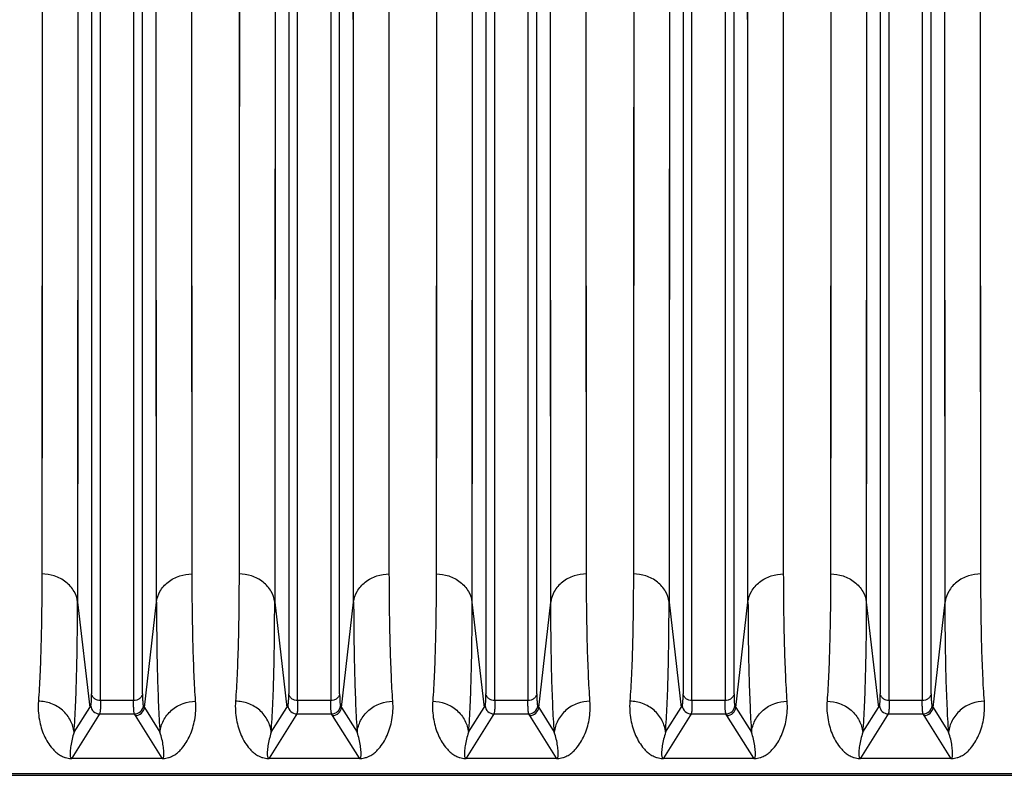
# Model space of a CAD drawing. Extents: x -1680 to 1181, y 8 to 1739.
# Tile 39 of 73: x -826 to -716, y 1399 to 1483. Entities that reach past the tile are written whole.
import ezdxf

# ---------------------------------------------------------------- set-up
doc = ezdxf.new("R2010")
doc.units = 0
doc.header["$LTSCALE"] = 65.395
doc.layers.add('SG48_1', color=7, linetype='CONTINUOUS')

msp = doc.modelspace()

# ---------------------------------------------------------------- linework, layer by layer
at = {"layer": 'SG48_1', "color": 2, "linetype": 'CONTINUOUS'}
for p, q in [((-823.67, 1515.14), (-823.72, 1421.58)), ((-806.95, 1421.58), (-806.99, 1515.14)), ((-801.67, 1515.14), (-801.72, 1421.58)), ((-784.95, 1421.58), (-784.99, 1515.14)), ((-779.67, 1515.14), (-779.72, 1421.58)), ((-762.95, 1421.58), (-762.99, 1515.14)), ((-757.67, 1515.14), (-757.72, 1421.58)), ((-740.95, 1421.58), (-740.99, 1515.14)), ((-735.67, 1515.14), (-735.72, 1421.58)), ((-718.95, 1421.58), (-718.99, 1515.14)), ((-820.37, 1401.03), (-810.29, 1401.03)), ((-820.37, 1401), (-820.37, 1401.03)), ((-810.29, 1401.03), (-810.29, 1401)), ((-798.37, 1401.03), (-788.29, 1401.03)), ((-798.37, 1401), (-798.37, 1401.03)), ((-788.29, 1401.03), (-788.29, 1401)), ((-776.37, 1401.03), (-766.29, 1401.03)), ((-776.37, 1401), (-776.37, 1401.03)), ((-766.29, 1401.03), (-766.29, 1401)), ((-754.37, 1401.03), (-744.29, 1401.03)), ((-754.37, 1401), (-754.37, 1401.03)), ((-744.29, 1401.03), (-744.29, 1401)), ((-732.37, 1401.03), (-722.29, 1401.03)), ((-732.37, 1401), (-732.37, 1401.03)), ((-722.29, 1401.03), (-722.29, 1401))]:
    msp.add_line(p, q, dxfattribs=at)
at = {"layer": 'SG48_1', "color": 9, "linetype": 'CONTINUOUS'}
for p, q in [((-819.69, 1513.99), (-819.74, 1418.45)), ((-810.93, 1418.45), (-810.97, 1513.99)), ((-797.69, 1513.99), (-797.74, 1418.45)), ((-788.93, 1418.45), (-788.97, 1513.99)), ((-775.69, 1513.99), (-775.74, 1418.45)), ((-766.93, 1418.45), (-766.97, 1513.99)), ((-753.69, 1513.99), (-753.74, 1418.45)), ((-744.93, 1418.45), (-744.97, 1513.99)), ((-731.69, 1513.99), (-731.74, 1418.45)), ((-722.93, 1418.45), (-722.97, 1513.99)), ((-818.17, 1507.93), (-818.17, 1408.22)), ((-817.18, 1407.46), (-817.18, 1507.63)), ((-813.49, 1507.63), (-813.49, 1407.46)), ((-812.49, 1408.22), (-812.49, 1507.93)), ((-796.17, 1507.93), (-796.17, 1408.22)), ((-795.18, 1407.46), (-795.18, 1507.63)), ((-791.49, 1507.63), (-791.49, 1407.46)), ((-790.49, 1408.22), (-790.49, 1507.93)), ((-774.17, 1507.93), (-774.17, 1408.22)), ((-773.18, 1407.46), (-773.18, 1507.63)), ((-769.49, 1507.63), (-769.49, 1407.46)), ((-768.49, 1408.22), (-768.49, 1507.93)), ((-752.17, 1507.93), (-752.17, 1408.22)), ((-751.18, 1407.46), (-751.18, 1507.63)), ((-747.49, 1507.63), (-747.49, 1407.46)), ((-746.49, 1408.22), (-746.49, 1507.93)), ((-730.17, 1507.93), (-730.17, 1408.22)), ((-729.18, 1407.46), (-729.18, 1507.63)), ((-725.49, 1507.63), (-725.49, 1407.46)), ((-724.49, 1408.22), (-724.49, 1507.93)), ((-819.74, 1418.45), (-818.38, 1406.7)), ((-812.28, 1406.7), (-810.93, 1418.45)), ((-797.74, 1418.45), (-796.38, 1406.7)), ((-790.28, 1406.7), (-788.93, 1418.45)), ((-775.74, 1418.45), (-774.38, 1406.7)), ((-768.28, 1406.7), (-766.93, 1418.45)), ((-753.74, 1418.45), (-752.38, 1406.7)), ((-746.28, 1406.7), (-744.93, 1418.45)), ((-731.74, 1418.45), (-730.38, 1406.7)), ((-724.28, 1406.7), (-722.93, 1418.45)), ((-813.49, 1407.46), (-817.18, 1407.46)), ((-791.49, 1407.46), (-795.18, 1407.46)), ((-769.49, 1407.46), (-773.18, 1407.46)), ((-747.49, 1407.46), (-751.18, 1407.46)), ((-725.49, 1407.46), (-729.18, 1407.46)), ((-820.13, 1403.92), (-818.38, 1406.7)), ((-812.28, 1406.7), (-810.54, 1403.92)), ((-798.13, 1403.92), (-796.38, 1406.7)), ((-790.28, 1406.7), (-788.54, 1403.92)), ((-776.13, 1403.92), (-774.38, 1406.7)), ((-768.28, 1406.7), (-766.54, 1403.92)), ((-754.13, 1403.92), (-752.38, 1406.7)), ((-746.28, 1406.7), (-744.54, 1403.92)), ((-732.13, 1403.92), (-730.38, 1406.7)), ((-724.28, 1406.7), (-722.54, 1403.92)), ((-817.39, 1405.79), (-820.37, 1401.03)), ((-817.28, 1405.97), (-817.39, 1405.79)), ((-817.28, 1405.97), (-813.39, 1405.97)), ((-813.28, 1405.79), (-813.39, 1405.97)), ((-810.29, 1401.03), (-813.28, 1405.79)), ((-795.39, 1405.79), (-798.37, 1401.03)), ((-795.28, 1405.97), (-795.39, 1405.79)), ((-795.28, 1405.97), (-791.39, 1405.97)), ((-791.28, 1405.79), (-791.39, 1405.97)), ((-788.29, 1401.03), (-791.28, 1405.79)), ((-773.39, 1405.79), (-776.37, 1401.03)), ((-773.28, 1405.97), (-773.39, 1405.79)), ((-773.28, 1405.97), (-769.39, 1405.97)), ((-769.28, 1405.79), (-769.39, 1405.97)), ((-766.29, 1401.03), (-769.28, 1405.79)), ((-751.39, 1405.79), (-754.37, 1401.03)), ((-751.28, 1405.97), (-751.39, 1405.79)), ((-751.28, 1405.97), (-747.39, 1405.97)), ((-747.28, 1405.79), (-747.39, 1405.97)), ((-744.29, 1401.03), (-747.28, 1405.79)), ((-729.39, 1405.79), (-732.37, 1401.03)), ((-729.28, 1405.97), (-729.39, 1405.79)), ((-729.28, 1405.97), (-725.39, 1405.97)), ((-725.28, 1405.79), (-725.39, 1405.97)), ((-722.29, 1401.03), (-725.28, 1405.79)), ((-863.93, 1399.33), (-576.33, 1399.33))]:
    msp.add_line(p, q, dxfattribs=at)
at = {"layer": 'SG48_1', "color": 6, "linetype": 'CONTINUOUS'}
for p, q in [((-818.38, 1406.7), (-818.27, 1406.88)), ((-812.39, 1406.88), (-812.28, 1406.7)), ((-796.38, 1406.7), (-796.27, 1406.88)), ((-790.39, 1406.88), (-790.28, 1406.7)), ((-774.38, 1406.7), (-774.27, 1406.88)), ((-768.39, 1406.88), (-768.28, 1406.7)), ((-752.38, 1406.7), (-752.27, 1406.88)), ((-746.39, 1406.88), (-746.28, 1406.7)), ((-730.38, 1406.7), (-730.27, 1406.88)), ((-724.39, 1406.88), (-724.28, 1406.7)), ((-576.33, 1399.12), (-863.93, 1399.12))]:
    msp.add_line(p, q, dxfattribs=at)
at = {"layer": 'SG48_1', "color": 2, "linetype": 'CONTINUOUS'}
for points in [[(-823.67, 1515.14), (-823.67, 1504.27), (-823.68, 1500.71), (-823.68, 1497.19), (-823.68, 1493.7), (-823.68, 1490.25), (-823.68, 1486.85), (-823.68, 1483.48), (-823.68, 1480.17), (-823.68, 1476.89)], [(-801.67, 1515.14), (-801.67, 1504.27), (-801.68, 1500.71), (-801.68, 1497.19), (-801.68, 1493.7), (-801.68, 1490.25), (-801.68, 1486.85), (-801.68, 1483.48), (-801.68, 1480.17), (-801.68, 1476.89)], [(-779.67, 1515.14), (-779.67, 1504.27), (-779.68, 1500.71), (-779.68, 1497.19), (-779.68, 1493.7), (-779.68, 1490.25), (-779.68, 1486.85), (-779.68, 1483.48), (-779.68, 1480.17), (-779.68, 1476.89)], [(-757.67, 1515.14), (-757.67, 1504.27), (-757.68, 1500.71), (-757.68, 1497.19), (-757.68, 1493.7), (-757.68, 1490.25), (-757.68, 1486.85), (-757.68, 1483.48), (-757.68, 1480.17), (-757.68, 1476.89)], [(-735.67, 1515.14), (-735.67, 1504.27), (-735.68, 1500.71), (-735.68, 1497.19), (-735.68, 1493.7), (-735.68, 1490.25), (-735.68, 1486.85), (-735.68, 1483.48), (-735.68, 1480.17), (-735.68, 1476.89)], [(-806.97, 1458.32), (-806.98, 1464.3), (-806.98, 1467.37), (-806.98, 1470.49), (-806.98, 1473.67), (-806.98, 1476.89), (-806.98, 1480.17), (-806.98, 1483.48), (-806.98, 1486.85)], [(-784.97, 1458.32), (-784.98, 1464.3), (-784.98, 1467.37), (-784.98, 1470.49), (-784.98, 1473.67), (-784.98, 1476.89), (-784.98, 1480.17), (-784.98, 1483.48), (-784.98, 1486.85)], [(-762.97, 1458.32), (-762.98, 1464.3), (-762.98, 1467.37), (-762.98, 1470.49), (-762.98, 1473.67), (-762.98, 1476.89), (-762.98, 1480.17), (-762.98, 1483.48), (-762.98, 1486.85)], [(-740.97, 1458.32), (-740.98, 1464.3), (-740.98, 1467.37), (-740.98, 1470.49), (-740.98, 1473.67), (-740.98, 1476.89), (-740.98, 1480.17), (-740.98, 1483.48), (-740.98, 1486.85)], [(-718.97, 1458.32), (-718.98, 1464.3), (-718.98, 1467.37), (-718.98, 1470.49), (-718.98, 1473.67), (-718.98, 1476.89), (-718.98, 1480.17), (-718.98, 1483.48), (-718.98, 1486.85)], [(-823.68, 1476.89), (-823.69, 1470.49), (-823.69, 1467.37), (-823.69, 1464.3), (-823.69, 1461.28), (-823.69, 1458.32), (-823.69, 1455.42), (-823.69, 1452.57)], [(-801.68, 1476.89), (-801.69, 1470.49), (-801.69, 1467.37), (-801.69, 1464.3), (-801.69, 1461.28), (-801.69, 1458.32), (-801.69, 1455.42), (-801.69, 1452.57)], [(-779.68, 1476.89), (-779.69, 1470.49), (-779.69, 1467.37), (-779.69, 1464.3), (-779.69, 1461.28), (-779.69, 1458.32), (-779.69, 1455.42), (-779.69, 1452.57)], [(-757.68, 1476.89), (-757.69, 1470.49), (-757.69, 1467.37), (-757.69, 1464.3), (-757.69, 1461.28), (-757.69, 1458.32), (-757.69, 1455.42), (-757.69, 1452.57)], [(-735.68, 1476.89), (-735.69, 1470.49), (-735.69, 1467.37), (-735.69, 1464.3), (-735.69, 1461.28), (-735.69, 1458.32), (-735.69, 1455.42), (-735.69, 1452.57)], [(-806.96, 1439.28), (-806.97, 1444.41), (-806.97, 1447.06), (-806.97, 1449.79), (-806.97, 1452.57), (-806.97, 1455.42), (-806.97, 1458.32)], [(-784.96, 1439.28), (-784.97, 1444.41), (-784.97, 1447.06), (-784.97, 1449.79), (-784.97, 1452.57), (-784.97, 1455.42), (-784.97, 1458.32)], [(-762.96, 1439.28), (-762.97, 1444.41), (-762.97, 1447.06), (-762.97, 1449.79), (-762.97, 1452.57), (-762.97, 1455.42), (-762.97, 1458.32)], [(-740.96, 1439.28), (-740.97, 1444.41), (-740.97, 1447.06), (-740.97, 1449.79), (-740.97, 1452.57), (-740.97, 1455.42), (-740.97, 1458.32)], [(-718.96, 1439.28), (-718.97, 1444.41), (-718.97, 1447.06), (-718.97, 1449.79), (-718.97, 1452.57), (-718.97, 1455.42), (-718.97, 1458.32)], [(-823.69, 1452.57), (-823.7, 1447.06), (-823.7, 1444.41), (-823.7, 1441.81), (-823.7, 1439.28), (-823.7, 1436.82)], [(-801.69, 1452.57), (-801.7, 1447.06), (-801.7, 1444.41), (-801.7, 1441.81), (-801.7, 1439.28), (-801.7, 1436.82)], [(-779.69, 1452.57), (-779.7, 1447.06), (-779.7, 1444.41), (-779.7, 1441.81), (-779.7, 1439.28), (-779.7, 1436.82)], [(-757.69, 1452.57), (-757.7, 1447.06), (-757.7, 1444.41), (-757.7, 1441.81), (-757.7, 1439.28), (-757.7, 1436.82)], [(-735.69, 1452.57), (-735.7, 1447.06), (-735.7, 1444.41), (-735.7, 1441.81), (-735.7, 1439.28), (-735.7, 1436.82)], [(-806.95, 1427.68), (-806.96, 1432.11), (-806.96, 1434.43), (-806.96, 1436.82), (-806.96, 1439.28)], [(-784.95, 1427.68), (-784.96, 1432.11), (-784.96, 1434.43), (-784.96, 1436.82), (-784.96, 1439.28)], [(-762.95, 1427.68), (-762.96, 1432.11), (-762.96, 1434.43), (-762.96, 1436.82), (-762.96, 1439.28)], [(-740.95, 1421.58), (-740.95, 1423.54), (-740.95, 1425.57), (-740.95, 1427.68), (-740.95, 1429.85), (-740.96, 1432.11), (-740.96, 1434.43), (-740.96, 1436.82), (-740.96, 1439.28)], [(-718.95, 1427.68), (-718.96, 1432.11), (-718.96, 1434.43), (-718.96, 1436.82), (-718.96, 1439.28)], [(-823.7, 1436.82), (-823.71, 1432.11), (-823.71, 1429.85), (-823.71, 1427.68)], [(-801.7, 1436.82), (-801.71, 1432.11), (-801.71, 1429.85), (-801.71, 1427.68)], [(-779.7, 1436.82), (-779.71, 1432.11), (-779.71, 1429.85), (-779.71, 1427.68)], [(-757.7, 1436.82), (-757.71, 1432.11), (-757.71, 1429.85), (-757.71, 1427.68)], [(-735.7, 1436.82), (-735.71, 1432.11), (-735.71, 1429.85), (-735.71, 1427.68)], [(-823.71, 1427.68), (-823.71, 1423.54), (-823.72, 1421.58)], [(-806.95, 1421.58), (-806.95, 1423.54), (-806.95, 1425.57), (-806.95, 1427.68)], [(-801.71, 1427.68), (-801.71, 1423.54), (-801.72, 1421.58)], [(-784.95, 1421.58), (-784.95, 1423.54), (-784.95, 1425.57), (-784.95, 1427.68)], [(-779.71, 1427.68), (-779.71, 1423.54), (-779.72, 1421.58)], [(-762.95, 1421.58), (-762.95, 1423.54), (-762.95, 1425.57), (-762.95, 1427.68)], [(-757.71, 1427.68), (-757.71, 1423.54), (-757.72, 1421.58)], [(-735.71, 1427.68), (-735.71, 1423.54), (-735.72, 1421.58)], [(-718.95, 1421.58), (-718.95, 1423.54), (-718.95, 1425.57), (-718.95, 1427.68)]]:
    msp.add_lwpolyline(points, dxfattribs=at)
at = {"layer": 'SG48_1', "color": 9, "linetype": 'CONTINUOUS'}
for points in [[(-819.69, 1513.99), (-819.69, 1502.89), (-819.69, 1499.25), (-819.7, 1495.66), (-819.7, 1492.1), (-819.7, 1488.58), (-819.7, 1485.1), (-819.7, 1481.66), (-819.7, 1478.27), (-819.7, 1474.93)], [(-797.69, 1513.99), (-797.69, 1502.89), (-797.69, 1499.25), (-797.7, 1495.66), (-797.7, 1492.1), (-797.7, 1488.58), (-797.7, 1485.1), (-797.7, 1481.66), (-797.7, 1478.27), (-797.7, 1474.93)], [(-775.69, 1513.99), (-775.69, 1502.89), (-775.69, 1499.25), (-775.7, 1495.66), (-775.7, 1492.1), (-775.7, 1488.58), (-775.7, 1485.1), (-775.7, 1481.66), (-775.7, 1478.27), (-775.7, 1474.93)], [(-753.69, 1513.99), (-753.69, 1502.89), (-753.69, 1499.25), (-753.7, 1495.66), (-753.7, 1492.1), (-753.7, 1488.58), (-753.7, 1485.1), (-753.7, 1481.66), (-753.7, 1478.27), (-753.7, 1474.93)], [(-731.69, 1513.99), (-731.69, 1502.89), (-731.69, 1499.25), (-731.7, 1495.66), (-731.7, 1492.1), (-731.7, 1488.58), (-731.7, 1485.1), (-731.7, 1481.66), (-731.7, 1478.27), (-731.7, 1474.93)], [(-810.95, 1455.98), (-810.96, 1462.08), (-810.96, 1465.22), (-810.96, 1468.41), (-810.96, 1471.65), (-810.96, 1474.94), (-810.96, 1478.28), (-810.96, 1481.67), (-810.97, 1485.11)], [(-788.95, 1455.98), (-788.96, 1462.08), (-788.96, 1465.22), (-788.96, 1468.41), (-788.96, 1471.65), (-788.96, 1474.94), (-788.96, 1478.28), (-788.96, 1481.67), (-788.97, 1485.11)], [(-766.95, 1455.98), (-766.96, 1462.08), (-766.96, 1465.22), (-766.96, 1468.41), (-766.96, 1471.65), (-766.96, 1474.94), (-766.96, 1478.28), (-766.96, 1481.67), (-766.97, 1485.11)], [(-744.95, 1455.98), (-744.96, 1462.08), (-744.96, 1465.22), (-744.96, 1468.41), (-744.96, 1471.65), (-744.96, 1474.94), (-744.96, 1478.28), (-744.96, 1481.67), (-744.97, 1485.11)], [(-722.95, 1455.98), (-722.96, 1462.08), (-722.96, 1465.22), (-722.96, 1468.41), (-722.96, 1471.65), (-722.96, 1474.94), (-722.96, 1478.28), (-722.96, 1481.67), (-722.97, 1485.11)], [(-819.7, 1474.93), (-819.7, 1468.4), (-819.71, 1465.21), (-819.71, 1462.07), (-819.71, 1458.99), (-819.71, 1455.97), (-819.71, 1453), (-819.71, 1450.1)], [(-797.7, 1474.93), (-797.7, 1468.4), (-797.71, 1465.21), (-797.71, 1462.07), (-797.71, 1458.99), (-797.71, 1455.97), (-797.71, 1453), (-797.71, 1450.1)], [(-775.7, 1474.93), (-775.7, 1468.4), (-775.71, 1465.21), (-775.71, 1462.07), (-775.71, 1458.99), (-775.71, 1455.97), (-775.71, 1453), (-775.71, 1450.1)], [(-753.7, 1474.93), (-753.7, 1468.4), (-753.71, 1465.21), (-753.71, 1462.07), (-753.71, 1458.99), (-753.71, 1455.97), (-753.71, 1453), (-753.71, 1450.1)], [(-731.7, 1474.93), (-731.7, 1468.4), (-731.71, 1465.21), (-731.71, 1462.07), (-731.71, 1458.99), (-731.71, 1455.97), (-731.71, 1453), (-731.71, 1450.1)], [(-810.94, 1436.53), (-810.95, 1441.76), (-810.95, 1444.48), (-810.95, 1447.26), (-810.95, 1450.1), (-810.95, 1453.01), (-810.95, 1455.98)], [(-788.94, 1436.53), (-788.95, 1441.76), (-788.95, 1444.48), (-788.95, 1447.26), (-788.95, 1450.1), (-788.95, 1453.01), (-788.95, 1455.98)], [(-766.94, 1436.53), (-766.95, 1441.76), (-766.95, 1444.48), (-766.95, 1447.26), (-766.95, 1450.1), (-766.95, 1453.01), (-766.95, 1455.98)], [(-744.94, 1436.53), (-744.95, 1441.76), (-744.95, 1444.48), (-744.95, 1447.26), (-744.95, 1450.1), (-744.95, 1453.01), (-744.95, 1455.98)], [(-722.94, 1436.53), (-722.95, 1441.76), (-722.95, 1444.48), (-722.95, 1447.26), (-722.95, 1450.1), (-722.95, 1453.01), (-722.95, 1455.98)], [(-819.71, 1450.1), (-819.72, 1444.47), (-819.72, 1441.76), (-819.72, 1439.11), (-819.72, 1436.53), (-819.72, 1434.01)], [(-797.71, 1450.1), (-797.72, 1444.47), (-797.72, 1441.76), (-797.72, 1439.11), (-797.72, 1436.53), (-797.72, 1434.01)], [(-775.71, 1450.1), (-775.72, 1444.47), (-775.72, 1441.76), (-775.72, 1439.11), (-775.72, 1436.53), (-775.72, 1434.01)], [(-753.71, 1450.1), (-753.72, 1444.47), (-753.72, 1441.76), (-753.72, 1439.11), (-753.72, 1436.53), (-753.72, 1434.01)], [(-731.71, 1450.1), (-731.72, 1444.47), (-731.72, 1441.76), (-731.72, 1439.11), (-731.72, 1436.53), (-731.72, 1434.01)], [(-810.93, 1424.67), (-810.94, 1429.2), (-810.94, 1431.57), (-810.94, 1434.01), (-810.94, 1436.53)], [(-788.93, 1424.67), (-788.94, 1429.2), (-788.94, 1431.57), (-788.94, 1434.01), (-788.94, 1436.53)], [(-766.93, 1424.67), (-766.94, 1429.2), (-766.94, 1431.57), (-766.94, 1434.01), (-766.94, 1436.53)], [(-744.93, 1424.67), (-744.94, 1429.2), (-744.94, 1431.57), (-744.94, 1434.01), (-744.94, 1436.53)], [(-722.93, 1424.67), (-722.94, 1429.2), (-722.94, 1431.57), (-722.94, 1434.01), (-722.94, 1436.53)], [(-819.72, 1434.01), (-819.73, 1429.2), (-819.73, 1426.9), (-819.73, 1424.68)], [(-797.72, 1434.01), (-797.73, 1429.2), (-797.73, 1426.9), (-797.73, 1424.68)], [(-775.72, 1434.01), (-775.73, 1429.2), (-775.73, 1426.9), (-775.73, 1424.68)], [(-753.72, 1434.01), (-753.73, 1429.2), (-753.73, 1426.9), (-753.73, 1424.68)], [(-731.72, 1434.01), (-731.73, 1429.2), (-731.73, 1426.9), (-731.73, 1424.68)], [(-819.73, 1424.68), (-819.73, 1420.45), (-819.74, 1418.45)], [(-810.93, 1418.45), (-810.93, 1420.45), (-810.93, 1422.52), (-810.93, 1424.67)], [(-797.73, 1424.68), (-797.73, 1420.45), (-797.74, 1418.45)], [(-788.93, 1418.45), (-788.93, 1420.45), (-788.93, 1422.52), (-788.93, 1424.67)], [(-775.73, 1424.68), (-775.73, 1420.45), (-775.74, 1418.45)], [(-766.93, 1418.45), (-766.93, 1420.45), (-766.93, 1422.52), (-766.93, 1424.67)], [(-753.73, 1424.68), (-753.73, 1420.45), (-753.74, 1418.45)], [(-744.93, 1418.45), (-744.93, 1420.45), (-744.93, 1422.52), (-744.93, 1424.67)], [(-731.73, 1424.68), (-731.73, 1420.45), (-731.74, 1418.45)], [(-722.93, 1418.45), (-722.93, 1420.45), (-722.93, 1422.52), (-722.93, 1424.67)]]:
    msp.add_lwpolyline(points, dxfattribs=at)
for centre, start, end in [((-817.27, 1406.97), 185.1576, 269.8291), ((-813.39, 1406.97), 270.1718, 354.8411), ((-795.27, 1406.97), 185.1576, 269.8291), ((-791.39, 1406.97), 270.1718, 354.8411), ((-773.27, 1406.97), 185.1576, 269.8291), ((-769.39, 1406.97), 270.1718, 354.8411), ((-751.27, 1406.97), 185.1576, 269.8291), ((-747.39, 1406.97), 270.1718, 354.8411), ((-729.27, 1406.97), 185.1576, 269.8291), ((-725.39, 1406.97), 270.1718, 354.8411)]:
    msp.add_arc(centre, 1, start, end, dxfattribs=at)
at = {"layer": 'SG48_1', "color": 6, "linetype": 'CONTINUOUS'}
for centre in [(-813.28, 1406.79), (-791.28, 1406.79), (-769.28, 1406.79), (-747.28, 1406.79), (-725.28, 1406.79)]:
    msp.add_arc(centre, 1, 270.1646, 354.8117, dxfattribs=at)
at = {"layer": 'SG48_1', "color": 2, "linetype": 'CONTINUOUS'}
for centre, radius, start, end in [((-810.29, 1403.49), 2.49, 269.9601, 270.9285), ((-810.29, 1403.59), 2.59, 270.9246, 272.824), ((-788.29, 1403.49), 2.49, 269.9601, 270.9285), ((-788.29, 1403.59), 2.59, 270.9246, 272.824), ((-766.29, 1403.74), 2.74, 270.0322, 270.8733), ((-766.29, 1403.6), 2.6, 270.861, 272.7365), ((-744.29, 1403.49), 2.49, 269.9601, 270.9285), ((-744.29, 1403.59), 2.59, 270.9246, 272.824), ((-722.29, 1403.74), 2.74, 270.0322, 270.8733), ((-722.29, 1403.6), 2.6, 270.861, 272.7365)]:
    msp.add_arc(centre, radius, start, end, dxfattribs=at)
for points, knots in [([(-823.72, 1421.58), (-823.72, 1418.94), (-823.76, 1415.18), (-823.92, 1410.44), (-824.04, 1408.36), (-824.11, 1407.39)], [0, 0, 0, 0, 0.558753, 0.794358, 1, 1, 1, 1]), ([(-806.56, 1407.39), (-806.63, 1408.36), (-806.74, 1410.44), (-806.91, 1415.18), (-806.94, 1418.94), (-806.95, 1421.58)], [0, 0, 0, 0, 0.205644, 0.441252, 1, 1, 1, 1]), ([(-801.72, 1421.58), (-801.72, 1418.94), (-801.76, 1415.18), (-801.92, 1410.44), (-802.04, 1408.36), (-802.11, 1407.39)], [0, 0, 0, 0, 0.558753, 0.794358, 1, 1, 1, 1]), ([(-784.56, 1407.39), (-784.63, 1408.36), (-784.74, 1410.44), (-784.91, 1415.18), (-784.94, 1418.94), (-784.95, 1421.58)], [0, 0, 0, 0, 0.205644, 0.441252, 1, 1, 1, 1]), ([(-779.72, 1421.58), (-779.72, 1418.94), (-779.76, 1415.18), (-779.92, 1410.44), (-780.04, 1408.36), (-780.11, 1407.39)], [0, 0, 0, 0, 0.558748, 0.794356, 1, 1, 1, 1]), ([(-762.56, 1407.39), (-762.63, 1408.36), (-762.74, 1410.44), (-762.91, 1415.18), (-762.94, 1418.94), (-762.95, 1421.58)], [0, 0, 0, 0, 0.205642, 0.441247, 1, 1, 1, 1]), ([(-757.72, 1421.58), (-757.72, 1418.94), (-757.76, 1415.18), (-757.92, 1410.44), (-758.04, 1408.36), (-758.11, 1407.39)], [0, 0, 0, 0, 0.558753, 0.794358, 1, 1, 1, 1]), ([(-740.56, 1407.39), (-740.63, 1408.36), (-740.74, 1410.44), (-740.91, 1415.18), (-740.94, 1418.94), (-740.95, 1421.58)], [0, 0, 0, 0, 0.205644, 0.441252, 1, 1, 1, 1]), ([(-735.72, 1421.58), (-735.72, 1418.94), (-735.76, 1415.18), (-735.92, 1410.44), (-736.04, 1408.36), (-736.11, 1407.39)], [0, 0, 0, 0, 0.558748, 0.794356, 1, 1, 1, 1]), ([(-718.56, 1407.39), (-718.63, 1408.36), (-718.74, 1410.44), (-718.91, 1415.18), (-718.94, 1418.94), (-718.95, 1421.58)], [0, 0, 0, 0, 0.205642, 0.441247, 1, 1, 1, 1]), ([(-824.11, 1407.39), (-824.14, 1407.03), (-824.14, 1406.34), (-824.02, 1405.34), (-823.8, 1404.42), (-823.49, 1403.57), (-823.08, 1402.79), (-822.65, 1402.2), (-822.24, 1401.78), (-821.86, 1401.47), (-821.47, 1401.24), (-821, 1401.06), (-820.68, 1401.01), (-820.49, 1401)], [0, 0, 0, 0, 0.132622, 0.256906, 0.374334, 0.486187, 0.594097, 0.700808, 0.755643, 0.81398, 0.881986, 0.926545, 1, 1, 1, 1]), ([(-810.16, 1401), (-809.97, 1401.01), (-809.66, 1401.06), (-809.19, 1401.24), (-808.8, 1401.47), (-808.42, 1401.78), (-808.01, 1402.21), (-807.58, 1402.79), (-807.18, 1403.57), (-806.86, 1404.42), (-806.64, 1405.34), (-806.53, 1406.34), (-806.53, 1407.03), (-806.56, 1407.39)], [0, 0, 0, 0, 0.072648, 0.117061, 0.185021, 0.2434, 0.29828, 0.405125, 0.513187, 0.625194, 0.742761, 0.867207, 1, 1, 1, 1]), ([(-802.11, 1407.39), (-802.14, 1407.03), (-802.14, 1406.34), (-802.02, 1405.34), (-801.8, 1404.42), (-801.49, 1403.57), (-801.08, 1402.79), (-800.65, 1402.2), (-800.24, 1401.78), (-799.86, 1401.47), (-799.47, 1401.24), (-799, 1401.06), (-798.68, 1401.01), (-798.49, 1401)], [0, 0, 0, 0, 0.132622, 0.256906, 0.374334, 0.486187, 0.594097, 0.700808, 0.755643, 0.81398, 0.881986, 0.926545, 1, 1, 1, 1]), ([(-788.16, 1401), (-787.97, 1401.01), (-787.66, 1401.06), (-787.19, 1401.24), (-786.8, 1401.47), (-786.42, 1401.78), (-786.01, 1402.21), (-785.58, 1402.79), (-785.18, 1403.57), (-784.86, 1404.42), (-784.64, 1405.34), (-784.53, 1406.34), (-784.53, 1407.03), (-784.56, 1407.39)], [0, 0, 0, 0, 0.072648, 0.117061, 0.185021, 0.2434, 0.29828, 0.405125, 0.513187, 0.625194, 0.742761, 0.867207, 1, 1, 1, 1]), ([(-780.11, 1407.39), (-780.12, 1407.2), (-780.13, 1406.85), (-780.12, 1406.16), (-780.02, 1405.34), (-779.8, 1404.42), (-779.49, 1403.57), (-779.08, 1402.79), (-778.65, 1402.2), (-778.24, 1401.78), (-777.86, 1401.47), (-777.47, 1401.24), (-777, 1401.06), (-776.68, 1401.01), (-776.48, 1401)], [0, 0, 0, 0, 0.067462, 0.13263, 0.256855, 0.374207, 0.486014, 0.593871, 0.700567, 0.755353, 0.81366, 0.88166, 0.9263, 1, 1, 1, 1]), ([(-766.17, 1401), (-765.97, 1401.01), (-765.66, 1401.06), (-765.19, 1401.24), (-764.8, 1401.47), (-764.42, 1401.78), (-764.01, 1402.21), (-763.59, 1402.79), (-763.18, 1403.57), (-762.86, 1404.42), (-762.64, 1405.34), (-762.53, 1406.34), (-762.53, 1407.03), (-762.56, 1407.39)], [0, 0, 0, 0, 0.072786, 0.117238, 0.185192, 0.243579, 0.298455, 0.405266, 0.513295, 0.625277, 0.742822, 0.867236, 1, 1, 1, 1]), ([(-758.11, 1407.39), (-758.14, 1407.03), (-758.14, 1406.34), (-758.02, 1405.34), (-757.8, 1404.42), (-757.49, 1403.57), (-757.08, 1402.79), (-756.65, 1402.2), (-756.24, 1401.78), (-755.86, 1401.47), (-755.47, 1401.24), (-755, 1401.06), (-754.68, 1401.01), (-754.49, 1401)], [0, 0, 0, 0, 0.132622, 0.256906, 0.374334, 0.486187, 0.594097, 0.700808, 0.755643, 0.81398, 0.881986, 0.926545, 1, 1, 1, 1]), ([(-744.16, 1401), (-743.97, 1401.01), (-743.66, 1401.06), (-743.19, 1401.24), (-742.8, 1401.47), (-742.42, 1401.78), (-742.01, 1402.21), (-741.58, 1402.79), (-741.18, 1403.57), (-740.86, 1404.42), (-740.64, 1405.34), (-740.53, 1406.34), (-740.53, 1407.03), (-740.56, 1407.39)], [0, 0, 0, 0, 0.072648, 0.117061, 0.185021, 0.2434, 0.29828, 0.405125, 0.513187, 0.625194, 0.742761, 0.867207, 1, 1, 1, 1]), ([(-736.11, 1407.39), (-736.12, 1407.2), (-736.13, 1406.85), (-736.12, 1406.16), (-736.02, 1405.34), (-735.8, 1404.42), (-735.49, 1403.57), (-735.08, 1402.79), (-734.65, 1402.2), (-734.24, 1401.78), (-733.86, 1401.47), (-733.47, 1401.24), (-733, 1401.06), (-732.68, 1401.01), (-732.48, 1401)], [0, 0, 0, 0, 0.067462, 0.13263, 0.256855, 0.374207, 0.486014, 0.593871, 0.700567, 0.755353, 0.81366, 0.88166, 0.9263, 1, 1, 1, 1]), ([(-722.17, 1401), (-721.97, 1401.01), (-721.66, 1401.06), (-721.19, 1401.24), (-720.8, 1401.47), (-720.42, 1401.78), (-720.01, 1402.21), (-719.59, 1402.79), (-719.18, 1403.57), (-718.86, 1404.42), (-718.64, 1405.34), (-718.53, 1406.34), (-718.53, 1407.03), (-718.56, 1407.39)], [0, 0, 0, 0, 0.072786, 0.117238, 0.185192, 0.243579, 0.298455, 0.405266, 0.513295, 0.625277, 0.742822, 0.867236, 1, 1, 1, 1])]:
    msp.add_open_spline(points, degree=3, knots=knots, dxfattribs=at)
at = {"layer": 'SG48_1', "color": 9, "linetype": 'CONTINUOUS'}
for points, knots in [([(-819.74, 1418.45), (-819.78, 1418.86), (-820.07, 1419.72), (-821, 1420.77), (-822.29, 1421.44), (-823.25, 1421.58), (-823.72, 1421.58)], [0, 0, 0, 0, 0.225761, 0.478448, 0.744332, 1, 1, 1, 1]), ([(-810.93, 1418.45), (-810.88, 1418.86), (-810.59, 1419.72), (-809.67, 1420.77), (-808.38, 1421.44), (-807.42, 1421.58), (-806.95, 1421.58)], [0, 0, 0, 0, 0.225684, 0.478336, 0.744247, 1, 1, 1, 1]), ([(-797.74, 1418.45), (-797.78, 1418.86), (-798.07, 1419.72), (-799, 1420.77), (-800.29, 1421.44), (-801.25, 1421.58), (-801.72, 1421.58)], [0, 0, 0, 0, 0.225761, 0.478448, 0.744332, 1, 1, 1, 1]), ([(-788.93, 1418.45), (-788.88, 1418.86), (-788.59, 1419.72), (-787.67, 1420.77), (-786.38, 1421.44), (-785.42, 1421.58), (-784.95, 1421.58)], [0, 0, 0, 0, 0.225684, 0.478336, 0.744247, 1, 1, 1, 1]), ([(-779.72, 1421.58), (-779.25, 1421.58), (-778.28, 1421.44), (-777, 1420.77), (-776.07, 1419.72), (-775.78, 1418.86), (-775.74, 1418.45)], [0, 0, 0, 0, 0.255753, 0.521664, 0.774316, 1, 1, 1, 1]), ([(-762.95, 1421.58), (-763.42, 1421.58), (-764.38, 1421.44), (-765.67, 1420.77), (-766.59, 1419.72), (-766.88, 1418.86), (-766.93, 1418.45)], [0, 0, 0, 0, 0.255668, 0.521552, 0.774239, 1, 1, 1, 1]), ([(-753.74, 1418.45), (-753.78, 1418.86), (-754.07, 1419.72), (-755, 1420.77), (-756.29, 1421.44), (-757.25, 1421.58), (-757.72, 1421.58)], [0, 0, 0, 0, 0.225761, 0.478448, 0.744332, 1, 1, 1, 1]), ([(-744.93, 1418.45), (-744.88, 1418.86), (-744.59, 1419.72), (-743.67, 1420.77), (-742.38, 1421.44), (-741.42, 1421.58), (-740.95, 1421.58)], [0, 0, 0, 0, 0.225684, 0.478336, 0.744247, 1, 1, 1, 1]), ([(-735.72, 1421.58), (-735.25, 1421.58), (-734.28, 1421.44), (-733, 1420.77), (-732.07, 1419.72), (-731.78, 1418.86), (-731.74, 1418.45)], [0, 0, 0, 0, 0.255753, 0.521664, 0.774316, 1, 1, 1, 1]), ([(-718.95, 1421.58), (-719.42, 1421.58), (-720.38, 1421.44), (-721.67, 1420.77), (-722.59, 1419.72), (-722.88, 1418.86), (-722.93, 1418.45)], [0, 0, 0, 0, 0.255668, 0.521552, 0.774239, 1, 1, 1, 1]), ([(-820.13, 1403.92), (-820.06, 1404.92), (-819.94, 1407.05), (-819.78, 1411.89), (-819.74, 1415.74), (-819.74, 1418.45)], [0, 0, 0, 0, 0.205633, 0.441239, 1, 1, 1, 1]), ([(-810.93, 1418.45), (-810.92, 1415.74), (-810.89, 1411.89), (-810.72, 1407.05), (-810.61, 1404.92), (-810.54, 1403.92)], [0, 0, 0, 0, 0.558761, 0.794367, 1, 1, 1, 1]), ([(-798.13, 1403.92), (-798.06, 1404.92), (-797.94, 1407.05), (-797.78, 1411.89), (-797.74, 1415.74), (-797.74, 1418.45)], [0, 0, 0, 0, 0.205633, 0.441239, 1, 1, 1, 1]), ([(-788.93, 1418.45), (-788.92, 1415.74), (-788.89, 1411.89), (-788.72, 1407.05), (-788.61, 1404.92), (-788.54, 1403.92)], [0, 0, 0, 0, 0.558761, 0.794367, 1, 1, 1, 1]), ([(-775.74, 1418.45), (-775.74, 1415.74), (-775.78, 1411.89), (-775.94, 1407.05), (-776.06, 1404.92), (-776.13, 1403.92)], [0, 0, 0, 0, 0.558761, 0.794367, 1, 1, 1, 1]), ([(-766.54, 1403.92), (-766.61, 1404.92), (-766.72, 1407.05), (-766.89, 1411.89), (-766.92, 1415.74), (-766.93, 1418.45)], [0, 0, 0, 0, 0.205633, 0.441239, 1, 1, 1, 1]), ([(-754.13, 1403.92), (-754.06, 1404.92), (-753.94, 1407.05), (-753.78, 1411.89), (-753.74, 1415.74), (-753.74, 1418.45)], [0, 0, 0, 0, 0.205633, 0.441239, 1, 1, 1, 1]), ([(-744.93, 1418.45), (-744.92, 1415.74), (-744.89, 1411.89), (-744.72, 1407.05), (-744.61, 1404.92), (-744.54, 1403.92)], [0, 0, 0, 0, 0.558761, 0.794367, 1, 1, 1, 1]), ([(-731.74, 1418.45), (-731.74, 1415.74), (-731.78, 1411.89), (-731.94, 1407.05), (-732.06, 1404.92), (-732.13, 1403.92)], [0, 0, 0, 0, 0.558761, 0.794367, 1, 1, 1, 1]), ([(-722.54, 1403.92), (-722.61, 1404.92), (-722.72, 1407.05), (-722.89, 1411.89), (-722.92, 1415.74), (-722.93, 1418.45)], [0, 0, 0, 0, 0.205633, 0.441239, 1, 1, 1, 1]), ([(-820.13, 1403.92), (-820.17, 1404.37), (-820.45, 1405.29), (-821.36, 1406.45), (-822.65, 1407.21), (-823.63, 1407.38), (-824.11, 1407.39)], [0, 0, 0, 0, 0.235118, 0.491597, 0.753176, 1, 1, 1, 1]), ([(-818.27, 1406.88), (-818.26, 1406.89), (-818.24, 1406.94), (-818.23, 1407.03), (-818.21, 1407.15), (-818.19, 1407.38), (-818.17, 1407.74), (-818.17, 1408.05), (-818.17, 1408.22)], [0, 0, 0, 0, 0.044154, 0.111086, 0.201489, 0.315455, 0.61309, 1, 1, 1, 1]), ([(-817.18, 1407.46), (-817.29, 1407.46), (-817.53, 1407.49), (-817.86, 1407.66), (-818.09, 1407.91), (-818.16, 1408.12), (-818.17, 1408.22)], [0, 0, 0, 0, 0.25849, 0.525738, 0.777273, 1, 1, 1, 1]), ([(-817.18, 1407.46), (-817.18, 1407.26), (-817.18, 1406.92), (-817.19, 1406.52), (-817.21, 1406.27), (-817.23, 1406.14), (-817.25, 1406.04), (-817.27, 1405.98), (-817.28, 1405.97)], [0, 0, 0, 0, 0.387557, 0.685433, 0.799473, 0.88983, 0.956484, 1, 1, 1, 1]), ([(-812.49, 1408.22), (-812.5, 1408.12), (-812.58, 1407.91), (-812.81, 1407.66), (-813.13, 1407.49), (-813.37, 1407.46), (-813.49, 1407.46)], [0, 0, 0, 0, 0.222727, 0.474262, 0.74151, 1, 1, 1, 1]), ([(-813.39, 1405.97), (-813.4, 1405.98), (-813.41, 1406.04), (-813.43, 1406.14), (-813.45, 1406.27), (-813.47, 1406.52), (-813.48, 1406.92), (-813.49, 1407.26), (-813.49, 1407.46)], [0, 0, 0, 0, 0.043515, 0.110168, 0.200525, 0.314566, 0.612443, 1, 1, 1, 1]), ([(-812.49, 1408.22), (-812.49, 1408.05), (-812.49, 1407.74), (-812.47, 1407.38), (-812.45, 1407.15), (-812.44, 1407.03), (-812.42, 1406.94), (-812.4, 1406.89), (-812.39, 1406.88)], [0, 0, 0, 0, 0.386898, 0.684533, 0.798498, 0.8889, 0.955835, 1, 1, 1, 1]), ([(-810.54, 1403.92), (-810.49, 1404.37), (-810.22, 1405.3), (-809.3, 1406.46), (-808.01, 1407.21), (-807.03, 1407.38), (-806.56, 1407.39)], [0, 0, 0, 0, 0.235773, 0.49252, 0.753855, 1, 1, 1, 1]), ([(-798.13, 1403.92), (-798.17, 1404.37), (-798.45, 1405.29), (-799.36, 1406.45), (-800.65, 1407.21), (-801.63, 1407.38), (-802.11, 1407.39)], [0, 0, 0, 0, 0.235118, 0.491597, 0.753176, 1, 1, 1, 1]), ([(-796.27, 1406.88), (-796.26, 1406.89), (-796.24, 1406.94), (-796.23, 1407.03), (-796.21, 1407.15), (-796.19, 1407.38), (-796.17, 1407.74), (-796.17, 1408.05), (-796.17, 1408.22)], [0, 0, 0, 0, 0.044154, 0.111086, 0.201489, 0.315455, 0.61309, 1, 1, 1, 1]), ([(-795.18, 1407.46), (-795.29, 1407.46), (-795.53, 1407.49), (-795.86, 1407.66), (-796.09, 1407.91), (-796.16, 1408.12), (-796.17, 1408.22)], [0, 0, 0, 0, 0.25849, 0.525738, 0.777273, 1, 1, 1, 1]), ([(-795.18, 1407.46), (-795.18, 1407.26), (-795.18, 1406.92), (-795.19, 1406.52), (-795.21, 1406.27), (-795.23, 1406.14), (-795.25, 1406.04), (-795.27, 1405.98), (-795.28, 1405.97)], [0, 0, 0, 0, 0.387557, 0.685433, 0.799473, 0.88983, 0.956484, 1, 1, 1, 1]), ([(-790.49, 1408.22), (-790.5, 1408.12), (-790.58, 1407.91), (-790.81, 1407.66), (-791.13, 1407.49), (-791.37, 1407.46), (-791.49, 1407.46)], [0, 0, 0, 0, 0.222727, 0.474262, 0.74151, 1, 1, 1, 1]), ([(-791.39, 1405.97), (-791.4, 1405.98), (-791.41, 1406.04), (-791.43, 1406.14), (-791.45, 1406.27), (-791.47, 1406.52), (-791.48, 1406.92), (-791.49, 1407.26), (-791.49, 1407.46)], [0, 0, 0, 0, 0.043515, 0.110168, 0.200525, 0.314566, 0.612443, 1, 1, 1, 1]), ([(-790.49, 1408.22), (-790.49, 1408.05), (-790.49, 1407.74), (-790.47, 1407.38), (-790.45, 1407.15), (-790.44, 1407.03), (-790.42, 1406.94), (-790.4, 1406.89), (-790.39, 1406.88)], [0, 0, 0, 0, 0.386898, 0.684533, 0.798498, 0.8889, 0.955835, 1, 1, 1, 1]), ([(-788.54, 1403.92), (-788.49, 1404.37), (-788.22, 1405.3), (-787.3, 1406.46), (-786.01, 1407.21), (-785.03, 1407.38), (-784.56, 1407.39)], [0, 0, 0, 0, 0.235773, 0.49252, 0.753855, 1, 1, 1, 1]), ([(-780.11, 1407.39), (-779.64, 1407.38), (-778.66, 1407.21), (-777.37, 1406.46), (-776.45, 1405.3), (-776.17, 1404.37), (-776.13, 1403.92)], [0, 0, 0, 0, 0.246145, 0.50748, 0.764227, 1, 1, 1, 1]), ([(-774.27, 1406.88), (-774.26, 1406.89), (-774.24, 1406.94), (-774.23, 1407.03), (-774.21, 1407.15), (-774.19, 1407.38), (-774.17, 1407.74), (-774.17, 1408.05), (-774.17, 1408.22)], [0, 0, 0, 0, 0.044154, 0.111086, 0.201489, 0.315455, 0.61309, 1, 1, 1, 1]), ([(-773.18, 1407.46), (-773.29, 1407.46), (-773.53, 1407.49), (-773.86, 1407.66), (-774.09, 1407.91), (-774.16, 1408.12), (-774.17, 1408.22)], [0, 0, 0, 0, 0.25849, 0.525738, 0.777273, 1, 1, 1, 1]), ([(-773.18, 1407.46), (-773.18, 1407.26), (-773.18, 1406.92), (-773.19, 1406.52), (-773.21, 1406.27), (-773.23, 1406.14), (-773.25, 1406.04), (-773.27, 1405.98), (-773.28, 1405.97)], [0, 0, 0, 0, 0.387557, 0.685433, 0.799473, 0.88983, 0.956484, 1, 1, 1, 1]), ([(-768.49, 1408.22), (-768.5, 1408.12), (-768.58, 1407.91), (-768.81, 1407.66), (-769.13, 1407.49), (-769.37, 1407.46), (-769.49, 1407.46)], [0, 0, 0, 0, 0.222727, 0.474262, 0.74151, 1, 1, 1, 1]), ([(-769.39, 1405.97), (-769.4, 1405.98), (-769.41, 1406.04), (-769.43, 1406.14), (-769.45, 1406.27), (-769.47, 1406.52), (-769.48, 1406.92), (-769.49, 1407.26), (-769.49, 1407.46)], [0, 0, 0, 0, 0.043515, 0.110168, 0.200525, 0.314566, 0.612443, 1, 1, 1, 1]), ([(-768.49, 1408.22), (-768.49, 1408.05), (-768.49, 1407.74), (-768.47, 1407.38), (-768.45, 1407.15), (-768.44, 1407.03), (-768.42, 1406.94), (-768.4, 1406.89), (-768.39, 1406.88)], [0, 0, 0, 0, 0.386898, 0.684533, 0.798498, 0.8889, 0.955835, 1, 1, 1, 1]), ([(-762.56, 1407.39), (-763.03, 1407.38), (-764.01, 1407.21), (-765.3, 1406.46), (-766.22, 1405.3), (-766.49, 1404.37), (-766.54, 1403.92)], [0, 0, 0, 0, 0.246145, 0.50748, 0.764227, 1, 1, 1, 1]), ([(-754.13, 1403.92), (-754.17, 1404.37), (-754.45, 1405.29), (-755.36, 1406.45), (-756.65, 1407.21), (-757.63, 1407.38), (-758.11, 1407.39)], [0, 0, 0, 0, 0.235118, 0.491597, 0.753176, 1, 1, 1, 1]), ([(-752.27, 1406.88), (-752.26, 1406.89), (-752.24, 1406.94), (-752.23, 1407.03), (-752.21, 1407.15), (-752.19, 1407.38), (-752.17, 1407.74), (-752.17, 1408.05), (-752.17, 1408.22)], [0, 0, 0, 0, 0.044154, 0.111086, 0.201489, 0.315455, 0.61309, 1, 1, 1, 1]), ([(-751.18, 1407.46), (-751.29, 1407.46), (-751.53, 1407.49), (-751.86, 1407.66), (-752.09, 1407.91), (-752.16, 1408.12), (-752.17, 1408.22)], [0, 0, 0, 0, 0.25849, 0.525738, 0.777273, 1, 1, 1, 1]), ([(-751.18, 1407.46), (-751.18, 1407.26), (-751.18, 1406.92), (-751.19, 1406.52), (-751.21, 1406.27), (-751.23, 1406.14), (-751.25, 1406.04), (-751.27, 1405.98), (-751.28, 1405.97)], [0, 0, 0, 0, 0.387557, 0.685433, 0.799473, 0.88983, 0.956484, 1, 1, 1, 1]), ([(-746.49, 1408.22), (-746.5, 1408.12), (-746.58, 1407.91), (-746.81, 1407.66), (-747.13, 1407.49), (-747.37, 1407.46), (-747.49, 1407.46)], [0, 0, 0, 0, 0.222727, 0.474262, 0.74151, 1, 1, 1, 1]), ([(-747.39, 1405.97), (-747.4, 1405.98), (-747.41, 1406.04), (-747.43, 1406.14), (-747.45, 1406.27), (-747.47, 1406.52), (-747.48, 1406.92), (-747.49, 1407.26), (-747.49, 1407.46)], [0, 0, 0, 0, 0.043515, 0.110168, 0.200525, 0.314566, 0.612443, 1, 1, 1, 1]), ([(-746.49, 1408.22), (-746.49, 1408.05), (-746.49, 1407.74), (-746.47, 1407.38), (-746.45, 1407.15), (-746.44, 1407.03), (-746.42, 1406.94), (-746.4, 1406.89), (-746.39, 1406.88)], [0, 0, 0, 0, 0.386898, 0.684533, 0.798498, 0.8889, 0.955835, 1, 1, 1, 1]), ([(-744.54, 1403.92), (-744.49, 1404.37), (-744.22, 1405.3), (-743.3, 1406.46), (-742.01, 1407.21), (-741.03, 1407.38), (-740.56, 1407.39)], [0, 0, 0, 0, 0.235773, 0.49252, 0.753855, 1, 1, 1, 1]), ([(-736.11, 1407.39), (-735.64, 1407.38), (-734.66, 1407.21), (-733.37, 1406.46), (-732.45, 1405.3), (-732.17, 1404.37), (-732.13, 1403.92)], [0, 0, 0, 0, 0.246145, 0.50748, 0.764227, 1, 1, 1, 1]), ([(-730.27, 1406.88), (-730.26, 1406.89), (-730.24, 1406.94), (-730.23, 1407.03), (-730.21, 1407.15), (-730.19, 1407.38), (-730.17, 1407.74), (-730.17, 1408.05), (-730.17, 1408.22)], [0, 0, 0, 0, 0.044154, 0.111086, 0.201489, 0.315455, 0.61309, 1, 1, 1, 1]), ([(-729.18, 1407.46), (-729.29, 1407.46), (-729.53, 1407.49), (-729.86, 1407.66), (-730.09, 1407.91), (-730.16, 1408.12), (-730.17, 1408.22)], [0, 0, 0, 0, 0.25849, 0.525738, 0.777273, 1, 1, 1, 1]), ([(-729.18, 1407.46), (-729.18, 1407.26), (-729.18, 1406.92), (-729.19, 1406.52), (-729.21, 1406.27), (-729.23, 1406.14), (-729.25, 1406.04), (-729.27, 1405.98), (-729.28, 1405.97)], [0, 0, 0, 0, 0.387557, 0.685433, 0.799473, 0.88983, 0.956484, 1, 1, 1, 1]), ([(-724.49, 1408.22), (-724.5, 1408.12), (-724.58, 1407.91), (-724.81, 1407.66), (-725.13, 1407.49), (-725.37, 1407.46), (-725.49, 1407.46)], [0, 0, 0, 0, 0.222727, 0.474262, 0.74151, 1, 1, 1, 1]), ([(-725.39, 1405.97), (-725.4, 1405.98), (-725.41, 1406.04), (-725.43, 1406.14), (-725.45, 1406.27), (-725.47, 1406.52), (-725.48, 1406.92), (-725.49, 1407.26), (-725.49, 1407.46)], [0, 0, 0, 0, 0.043515, 0.110168, 0.200525, 0.314566, 0.612443, 1, 1, 1, 1]), ([(-724.49, 1408.22), (-724.49, 1408.05), (-724.49, 1407.74), (-724.47, 1407.38), (-724.45, 1407.15), (-724.44, 1407.03), (-724.42, 1406.94), (-724.4, 1406.89), (-724.39, 1406.88)], [0, 0, 0, 0, 0.386898, 0.684533, 0.798498, 0.8889, 0.955835, 1, 1, 1, 1]), ([(-718.56, 1407.39), (-719.03, 1407.38), (-720.01, 1407.21), (-721.3, 1406.46), (-722.22, 1405.3), (-722.49, 1404.37), (-722.54, 1403.92)], [0, 0, 0, 0, 0.246145, 0.50748, 0.764227, 1, 1, 1, 1]), ([(-820.13, 1403.92), (-820.21, 1403.67), (-820.35, 1403.17), (-820.47, 1402.55), (-820.54, 1402.09), (-820.57, 1401.76), (-820.58, 1401.5), (-820.56, 1401.29), (-820.54, 1401.19), (-820.52, 1401.15)], [0, 0, 0, 0, 0.28514, 0.545544, 0.667166, 0.783213, 0.893735, 0.947095, 1, 1, 1, 1]), ([(-810.14, 1401.15), (-810.12, 1401.19), (-810.1, 1401.29), (-810.09, 1401.5), (-810.1, 1401.76), (-810.13, 1402.09), (-810.19, 1402.55), (-810.31, 1403.17), (-810.45, 1403.67), (-810.54, 1403.92)], [0, 0, 0, 0, 0.052889, 0.106255, 0.216793, 0.332851, 0.454479, 0.714882, 1, 1, 1, 1]), ([(-798.13, 1403.92), (-798.21, 1403.67), (-798.35, 1403.17), (-798.47, 1402.55), (-798.54, 1402.09), (-798.57, 1401.76), (-798.58, 1401.5), (-798.56, 1401.29), (-798.54, 1401.19), (-798.52, 1401.15)], [0, 0, 0, 0, 0.28514, 0.545544, 0.667166, 0.783213, 0.893735, 0.947095, 1, 1, 1, 1]), ([(-788.14, 1401.15), (-788.12, 1401.19), (-788.1, 1401.29), (-788.09, 1401.5), (-788.1, 1401.76), (-788.13, 1402.09), (-788.19, 1402.55), (-788.31, 1403.17), (-788.45, 1403.67), (-788.54, 1403.92)], [0, 0, 0, 0, 0.052889, 0.106255, 0.216793, 0.332851, 0.454479, 0.714882, 1, 1, 1, 1]), ([(-776.13, 1403.92), (-776.21, 1403.67), (-776.35, 1403.17), (-776.47, 1402.55), (-776.54, 1402.09), (-776.57, 1401.76), (-776.58, 1401.5), (-776.56, 1401.29), (-776.54, 1401.19), (-776.52, 1401.15)], [0, 0, 0, 0, 0.285139, 0.545543, 0.667165, 0.783212, 0.893735, 0.947095, 1, 1, 1, 1]), ([(-766.14, 1401.15), (-766.12, 1401.19), (-766.1, 1401.29), (-766.09, 1401.5), (-766.1, 1401.76), (-766.13, 1402.09), (-766.19, 1402.55), (-766.31, 1403.17), (-766.45, 1403.67), (-766.54, 1403.92)], [0, 0, 0, 0, 0.052889, 0.106255, 0.216794, 0.332852, 0.45448, 0.714883, 1, 1, 1, 1]), ([(-754.13, 1403.92), (-754.21, 1403.67), (-754.35, 1403.17), (-754.47, 1402.55), (-754.54, 1402.09), (-754.57, 1401.76), (-754.58, 1401.5), (-754.56, 1401.29), (-754.54, 1401.19), (-754.52, 1401.15)], [0, 0, 0, 0, 0.28514, 0.545544, 0.667166, 0.783213, 0.893735, 0.947095, 1, 1, 1, 1]), ([(-744.14, 1401.15), (-744.12, 1401.19), (-744.1, 1401.29), (-744.09, 1401.5), (-744.1, 1401.76), (-744.13, 1402.09), (-744.19, 1402.55), (-744.31, 1403.17), (-744.45, 1403.67), (-744.54, 1403.92)], [0, 0, 0, 0, 0.052889, 0.106255, 0.216793, 0.332851, 0.454479, 0.714882, 1, 1, 1, 1]), ([(-732.13, 1403.92), (-732.21, 1403.67), (-732.35, 1403.17), (-732.47, 1402.55), (-732.54, 1402.09), (-732.57, 1401.76), (-732.58, 1401.5), (-732.56, 1401.29), (-732.54, 1401.19), (-732.52, 1401.15)], [0, 0, 0, 0, 0.285139, 0.545543, 0.667165, 0.783212, 0.893735, 0.947095, 1, 1, 1, 1]), ([(-722.14, 1401.15), (-722.12, 1401.19), (-722.1, 1401.29), (-722.09, 1401.5), (-722.1, 1401.76), (-722.13, 1402.09), (-722.19, 1402.55), (-722.31, 1403.17), (-722.45, 1403.67), (-722.54, 1403.92)], [0, 0, 0, 0, 0.052889, 0.106255, 0.216794, 0.332852, 0.45448, 0.714883, 1, 1, 1, 1]), ([(-820.52, 1401.15), (-820.51, 1401.12), (-820.49, 1401.08), (-820.44, 1401.04), (-820.4, 1401.03), (-820.37, 1401.03)], [0, 0, 0, 0, 0.386924, 0.622865, 1, 1, 1, 1]), ([(-810.29, 1401.03), (-810.27, 1401.03), (-810.22, 1401.04), (-810.17, 1401.09), (-810.15, 1401.12), (-810.14, 1401.15)], [0, 0, 0, 0, 0.376977, 0.612612, 1, 1, 1, 1]), ([(-798.52, 1401.15), (-798.51, 1401.12), (-798.49, 1401.08), (-798.44, 1401.04), (-798.4, 1401.03), (-798.37, 1401.03)], [0, 0, 0, 0, 0.386924, 0.622865, 1, 1, 1, 1]), ([(-788.29, 1401.03), (-788.27, 1401.03), (-788.22, 1401.04), (-788.17, 1401.09), (-788.15, 1401.12), (-788.14, 1401.15)], [0, 0, 0, 0, 0.376977, 0.612612, 1, 1, 1, 1]), ([(-776.52, 1401.15), (-776.51, 1401.12), (-776.49, 1401.08), (-776.44, 1401.04), (-776.4, 1401.03), (-776.37, 1401.03)], [0, 0, 0, 0, 0.38692, 0.622859, 1, 1, 1, 1]), ([(-766.29, 1401.03), (-766.27, 1401.03), (-766.22, 1401.04), (-766.17, 1401.09), (-766.15, 1401.12), (-766.14, 1401.15)], [0, 0, 0, 0, 0.376995, 0.612624, 1, 1, 1, 1]), ([(-754.52, 1401.15), (-754.51, 1401.12), (-754.49, 1401.08), (-754.44, 1401.04), (-754.4, 1401.03), (-754.37, 1401.03)], [0, 0, 0, 0, 0.386924, 0.622865, 1, 1, 1, 1]), ([(-744.29, 1401.03), (-744.27, 1401.03), (-744.22, 1401.04), (-744.17, 1401.09), (-744.15, 1401.12), (-744.14, 1401.15)], [0, 0, 0, 0, 0.376977, 0.612612, 1, 1, 1, 1]), ([(-732.52, 1401.15), (-732.51, 1401.12), (-732.49, 1401.08), (-732.44, 1401.04), (-732.4, 1401.03), (-732.37, 1401.03)], [0, 0, 0, 0, 0.38692, 0.622859, 1, 1, 1, 1]), ([(-722.29, 1401.03), (-722.27, 1401.03), (-722.22, 1401.04), (-722.17, 1401.09), (-722.15, 1401.12), (-722.14, 1401.15)], [0, 0, 0, 0, 0.376995, 0.612624, 1, 1, 1, 1])]:
    msp.add_open_spline(points, degree=3, knots=knots, dxfattribs=at)
at = {"layer": 'SG48_1', "color": 2, "linetype": 'CONTINUOUS'}
for points in [[(-820.49, 1401), (-820.45, 1401), (-820.41, 1401), (-820.37, 1401)], [(-798.49, 1401), (-798.45, 1401), (-798.41, 1401), (-798.37, 1401)], [(-776.48, 1401), (-776.45, 1401), (-776.41, 1401), (-776.37, 1401)], [(-754.49, 1401), (-754.45, 1401), (-754.41, 1401), (-754.37, 1401)], [(-732.48, 1401), (-732.45, 1401), (-732.41, 1401), (-732.37, 1401)]]:
    msp.add_open_spline(points, degree=3, dxfattribs=at)

doc.saveas('drawing.dxf')
